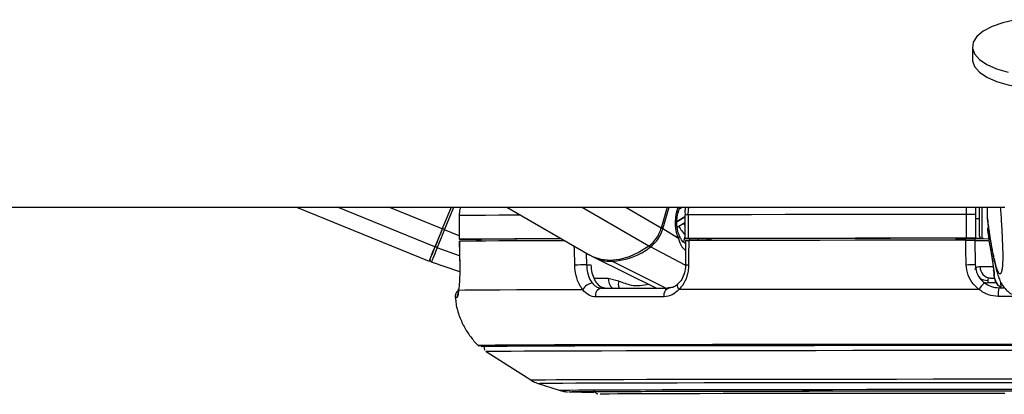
# Model space of a CAD drawing. Header units: millimetres. Extents: x 2436 to 18395, y 146 to 15846.
# Tile 40 of 45: x 14635 to 14884, y 5923 to 6018. Entities that reach past the tile are written whole.
import ezdxf

# ---------------------------------------------------------------- set-up
doc = ezdxf.new("R2010")
doc.units = ezdxf.units.MM
doc.header["$LTSCALE"] = 2

msp = doc.modelspace()

# ---------------------------------------------------------------- linework, layer by layer
at = {"color": 7, "linetype": 'Continuous', "lineweight": 25}
for p, q in [((14876.31, 6010.78), (14876.31, 6007.57)), ((12429.36, 5970.28), (14884.49, 5970.28)), ((14705.28, 5970.28), (14738.86, 5956.57)), ((14744.45, 5970.28), (14742.2, 5964.77)), ((14744.45, 5970.28), (14742.2, 5964.77)), ((14746.46, 5968.13), (14746.46, 5962.13)), ((14746.46, 5968.13), (14746.48, 5968.13)), ((14746.48, 5968.13), (14746.48, 5962.13)), ((14758.5, 5970.28), (14779.54, 5958.1)), ((14799.12, 5970.28), (14797.59, 5964.98)), ((14801.87, 5968.88), (14802.27, 5970.28)), ((14803.56, 5968.32), (14803.56, 5962.32)), ((14803.56, 5968.32), (14803.56, 5968.32)), ((14804.35, 5968.32), (14804.35, 5962.32)), ((14874.84, 5962.38), (14874.84, 5968.38)), ((14877.11, 5970.28), (14877.11, 5968.38)), ((14877.11, 5968.38), (14877.11, 5962.38)), ((14878.11, 5962.91), (14878.11, 5970.27)), ((14880.11, 5967.39), (14880.11, 5970.28)), ((14801.62, 5965.22), (14803.56, 5966.37)), ((14877.11, 5967.34), (14878.11, 5967.34)), ((14880.11, 5967.39), (14880.11, 5967.38)), ((14880.11, 5967.38), (14880.18, 5966.58)), ((14801.92, 5962.32), (14797.98, 5964.74)), ((14880.19, 5964.1), (14880.57, 5961.37)), ((14746.5, 5961.63), (14746.59, 5955.46)), ((14746.52, 5961.63), (14746.51, 5961.63)), ((14748.46, 5962.12), (14751.94, 5962.12)), ((14751.95, 5961.63), (14750.66, 5961.63)), ((14751.94, 5962.13), (14751.95, 5961.67)), ((14803.73, 5961.82), (14803.72, 5955.68)), ((14804.14, 5962.32), (14810.14, 5962.31)), ((14810.14, 5962.32), (14810.14, 5961.83)), ((14872.11, 5962.37), (14872.11, 5961.88)), ((14872.11, 5962.35), (14877.11, 5962.35)), ((14876.89, 5962.35), (14876.9, 5961.85)), ((14877.11, 5962.33), (14876.89, 5962.33)), ((14876.9, 5961.88), (14877, 5955.77)), ((14877.11, 5962.35), (14877.11, 5962.38)), ((14877.11, 5962.35), (14877.11, 5962.33)), ((14877.11, 5962.31), (14877.11, 5962.33)), ((14878.67, 5962.31), (14880.45, 5962.22)), ((14880.9, 5959.53), (14881.1, 5958.21)), ((14881.1, 5958.21), (14881.71, 5954.17)), ((14746.61, 5953.88), (14739.46, 5956.37)), ((14778.7, 5955.66), (14779.8, 5955.66)), ((14780.53, 5957.58), (14796.4, 5949.8)), ((14803.72, 5955.68), (14803.72, 5955.68)), ((14746.6, 5955.45), (14746.59, 5955.46)), ((14881.67, 5954.16), (14881.67, 5954.21)), ((14784.18, 5952.3), (14786.81, 5951.66)), ((14880.17, 5951.75), (14880.24, 5951.16)), ((14880.91, 5952.3), (14881.93, 5952.3)), ((14883, 5949.88), (14884.25, 5949.88)), ((14753.26, 5933.81), (14764.57, 5926.58)), ((14766.41, 5925.71), (14771.74, 5923.98)), ((14782.09, 5922.96), (14782.14, 5922.96))]:
    msp.add_line(p, q, dxfattribs=at)
at = {"color": 8, "linetype": 'Continuous', "lineweight": 25}
for p, q in [((14740.34, 5960.21), (14715.67, 5970.28)), ((14742.2, 5964.77), (14728.71, 5970.28)), ((14742.78, 5964.54), (14745.13, 5970.28)), ((14794.46, 5960.42), (14777.43, 5970.28)), ((14797.59, 5964.98), (14788.44, 5970.28)), ((14797.98, 5964.74), (14799.58, 5970.28)), ((14801.8, 5970.28), (14801.51, 5969.3)), ((14803.07, 5970.28), (14802.1, 5969.71)), ((14874.84, 5968.38), (14874.84, 5970.28)), ((14878.67, 5970.24), (14878.67, 5962.31)), ((14801.57, 5966.73), (14803.56, 5967.91)), ((14803.56, 5967.71), (14801.57, 5966.53)), ((14746.46, 5963.03), (14742.78, 5964.54)), ((14748.69, 5962.12), (14748.69, 5962.12)), ((14803.56, 5962.77), (14803.17, 5961.45)), ((14803.75, 5960.97), (14803.62, 5961.07)), ((14804.71, 5961.82), (14804.86, 5962.32)), ((14806.98, 5962.31), (14806.84, 5961.83)), ((14809.42, 5961.83), (14809.47, 5961.99)), ((14809.59, 5961.92), (14809.56, 5961.83)), ((14746.55, 5957.98), (14740.93, 5960)), ((14778.63, 5958.62), (14778.7, 5955.66)), ((14803.67, 5955.57), (14794.86, 5960.2)), ((14798.75, 5949.81), (14785.05, 5956.58)), ((14780.56, 5952.31), (14784.18, 5952.3)), ((14882.38, 5951.16), (14880.24, 5951.16)), ((14883.61, 5949.88), (14883.49, 5951.27)), ((14752, 5934.99), (14752, 5934.99)), ((14752.18, 5934.99), (14752.18, 5934.99)), ((14782.1, 5922.97), (14782.09, 5922.96))]:
    msp.add_line(p, q, dxfattribs=at)
at = {"color": 7, "linetype": 'Continuous', "lineweight": 25, "flags": 128}
for points in [[(14887.18, 6017.62), (14884.01, 6016.87), (14881.26, 6015.88), (14879.05, 6014.7), (14877.45, 6013.37), (14876.53, 6011.94), (14876.32, 6010.46), (14876.84, 6009)], [(14876.84, 6009), (14878.06, 6007.6), (14879.93, 6006.33), (14882.39, 6005.23), (14885.33, 6004.34)], [(14876.31, 6007.57), (14876.32, 6007.25), (14876.84, 6005.79)], [(14876.84, 6005.79), (14878.06, 6004.4), (14879.93, 6003.12), (14882.39, 6002.02), (14885.33, 6001.13), (14888.65, 6000.49), (14892.22, 6000.12), (14895.9, 6000.04), (14899.55, 6000.25), (14903.03, 6000.74), (14906.2, 6001.49), (14908.95, 6002.47), (14911.17, 6003.65), (14912.76, 6004.99), (14913.68, 6006.42), (14913.91, 6007.57)], [(14874.84, 5968.38), (14865.33, 5968.38), (14855.95, 5968.37), (14846.72, 5968.37), (14837.7, 5968.36), (14828.92, 5968.35), (14820.41, 5968.34), (14812.21, 5968.33), (14804.35, 5968.32)], [(14742.2, 5964.77), (14741.93, 5964.11), (14741.66, 5963.45), (14741.4, 5962.81), (14741.15, 5962.2), (14740.92, 5961.63), (14740.7, 5961.1), (14740.51, 5960.63), (14740.34, 5960.21)], [(14742.2, 5964.77), (14741.95, 5964.18), (14741.71, 5963.59), (14741.48, 5963.02), (14741.26, 5962.47), (14741.05, 5961.96), (14740.86, 5961.49), (14740.68, 5961.06), (14740.53, 5960.69)], [(14740.93, 5960), (14741.1, 5960.41), (14741.29, 5960.88), (14741.51, 5961.41), (14741.74, 5961.98), (14741.99, 5962.58), (14742.25, 5963.22), (14742.51, 5963.87), (14742.78, 5964.54)], [(14739.1, 5957.16), (14739.13, 5957.22), (14739.19, 5957.39), (14739.31, 5957.68), (14739.47, 5958.07), (14739.67, 5958.57), (14739.92, 5959.18), (14740.21, 5959.88), (14740.53, 5960.69)], [(14746.48, 5962.13), (14746.47, 5962.13), (14746.55, 5962.13), (14746.71, 5962.13), (14746.96, 5962.13), (14747.27, 5962.12), (14747.64, 5962.12), (14748.04, 5962.12), (14748.46, 5962.12)], [(14772.35, 5962.26), (14770.1, 5962.25), (14765.03, 5962.24), (14760.5, 5962.22), (14756.52, 5962.2), (14753.12, 5962.18), (14750.31, 5962.17), (14748.09, 5962.15), (14746.48, 5962.13)], [(14773.21, 5961.76), (14770.01, 5961.75), (14764.97, 5961.73), (14760.47, 5961.72), (14756.52, 5961.7), (14753.14, 5961.68), (14750.34, 5961.67), (14748.12, 5961.65), (14746.51, 5961.63)], [(14746.51, 5961.63), (14746.57, 5957.63), (14746.6, 5955.45)], [(14772.38, 5962.24), (14768.52, 5962.23), (14764.61, 5962.21), (14761.14, 5962.2), (14758.14, 5962.18), (14755.59, 5962.17), (14753.53, 5962.15), (14751.94, 5962.13)], [(14804.35, 5962.32), (14804.04, 5962.32), (14803.8, 5962.32), (14803.63, 5962.32), (14803.56, 5962.32), (14803.58, 5962.32), (14803.68, 5962.32), (14803.87, 5962.32), (14804.14, 5962.32)], [(14874.84, 5962.38), (14865.33, 5962.38), (14855.95, 5962.37), (14846.72, 5962.37), (14837.7, 5962.36), (14828.92, 5962.35), (14820.41, 5962.34), (14812.21, 5962.33), (14804.35, 5962.32)], [(14804.52, 5961.82), (14804.51, 5957.82), (14804.51, 5955.65)], [(14874.62, 5961.88), (14865.17, 5961.88), (14855.84, 5961.87), (14846.67, 5961.87), (14837.7, 5961.86), (14828.97, 5961.85), (14820.5, 5961.84), (14812.34, 5961.83), (14804.52, 5961.82)], [(14872.11, 5962.37), (14863.8, 5962.37), (14855.59, 5962.36), (14847.52, 5962.36), (14839.62, 5962.35), (14831.9, 5962.34), (14824.4, 5962.34), (14817.13, 5962.33), (14810.14, 5962.32)], [(14874.73, 5955.71), (14874.66, 5959.7), (14874.62, 5961.88)], [(14879.14, 5962.29), (14877.41, 5962.29), (14876.89, 5962.29)], [(14740.34, 5960.21), (14739.7, 5958.65), (14739.24, 5957.51), (14738.96, 5956.81), (14738.86, 5956.57), (14738.96, 5956.8), (14739.02, 5956.95)], [(14740.93, 5960), (14740.6, 5959.17), (14740.3, 5958.44), (14740.05, 5957.82), (14739.84, 5957.3), (14739.67, 5956.9), (14739.56, 5956.6), (14739.48, 5956.43), (14739.46, 5956.37)], [(14794.46, 5960.42), (14792, 5958.86), (14789.5, 5957.72), (14787.02, 5957.03), (14784.63, 5956.79), (14782.36, 5957.02), (14780.29, 5957.71), (14779.54, 5958.1)], [(14746.31, 5949.22), (14746.32, 5949.55), (14746.32, 5949.58)], [(14777.74, 5949.37), (14771.57, 5949.35), (14765.99, 5949.34), (14761.03, 5949.32), (14756.72, 5949.3), (14753.08, 5949.28), (14750.12, 5949.26), (14747.86, 5949.24), (14746.31, 5949.22)], [(14782.47, 5949.78), (14784.46, 5949.78), (14786.48, 5949.78), (14788.56, 5949.79), (14790.68, 5949.79), (14792.84, 5949.8), (14795.05, 5949.8), (14797.3, 5949.81), (14799.59, 5949.81)], [(14798.3, 5947.6), (14798.3, 5948.02), (14798.36, 5948.43), (14798.47, 5948.81), (14798.63, 5949.15), (14798.83, 5949.43), (14799.06, 5949.64), (14799.32, 5949.77), (14799.59, 5949.81)], [(14877.93, 5949.48), (14867.64, 5949.48), (14857.49, 5949.47), (14847.53, 5949.47), (14837.79, 5949.46), (14828.32, 5949.45), (14819.18, 5949.44), (14810.41, 5949.43), (14802.04, 5949.42)], [(14798.3, 5947.6), (14795.98, 5947.59), (14793.7, 5947.59), (14791.47, 5947.58), (14789.27, 5947.58), (14787.13, 5947.58), (14785.02, 5947.57), (14782.97, 5947.57), (14780.96, 5947.56)], [(14893.97, 5935.56), (14885.07, 5935.56), (14875.09, 5935.55), (14865.21, 5935.55), (14855.47, 5935.55), (14845.92, 5935.54), (14836.61, 5935.53), (14827.59, 5935.52), (14818.9, 5935.51), (14810.58, 5935.5), (14802.67, 5935.49), (14795.21, 5935.48), (14788.24, 5935.46), (14781.78, 5935.45), (14775.88, 5935.43), (14770.56, 5935.42), (14765.85, 5935.4), (14761.77, 5935.38), (14758.34, 5935.36), (14755.57, 5935.34), (14753.48, 5935.32), (14752.09, 5935.31), (14751.46, 5935.29)], [(14895.11, 5935.27), (14885.01, 5935.27), (14874.97, 5935.27), (14865.02, 5935.26), (14855.23, 5935.26), (14845.63, 5935.25), (14836.28, 5935.24), (14827.23, 5935.24), (14818.51, 5935.23), (14810.17, 5935.21), (14802.26, 5935.2), (14794.81, 5935.19), (14787.86, 5935.17), (14781.44, 5935.16), (14775.59, 5935.14), (14770.34, 5935.13), (14765.7, 5935.11), (14761.72, 5935.09), (14758.39, 5935.07), (14755.75, 5935.05), (14753.8, 5935.03), (14752.56, 5935.01), (14752.02, 5934.99), (14752, 5934.99)], [(14895.11, 5935.27), (14885.02, 5935.27), (14874.99, 5935.27), (14865.06, 5935.26), (14855.28, 5935.26), (14845.7, 5935.25), (14836.36, 5935.24), (14827.31, 5935.24), (14818.61, 5935.23), (14810.28, 5935.21), (14802.38, 5935.2), (14794.94, 5935.19), (14788, 5935.17), (14781.59, 5935.16), (14775.74, 5935.14), (14770.5, 5935.13), (14765.87, 5935.11), (14761.88, 5935.09), (14758.57, 5935.07), (14755.93, 5935.05), (14753.98, 5935.03), (14752.74, 5935.01), (14752.2, 5934.99), (14752.18, 5934.99)], [(14753.26, 5933.81), (14753.28, 5933.82), (14753.81, 5933.83), (14755.05, 5933.85), (14756.98, 5933.87), (14759.6, 5933.89), (14762.89, 5933.91), (14766.85, 5933.93), (14771.44, 5933.95), (14776.65, 5933.96), (14782.45, 5933.98), (14788.81, 5933.99), (14795.7, 5934.01), (14803.08, 5934.02), (14810.92, 5934.03), (14819.19, 5934.05), (14827.83, 5934.06), (14836.8, 5934.06), (14846.07, 5934.07), (14855.58, 5934.08), (14865.29, 5934.08), (14875.14, 5934.09), (14885.1, 5934.09), (14895.11, 5934.09)], [(14774.23, 5923.59), (14774.29, 5923.6), (14775, 5923.62), (14776.42, 5923.63), (14778.53, 5923.65), (14781.32, 5923.67), (14784.78, 5923.69), (14788.89, 5923.7), (14793.63, 5923.72), (14798.95, 5923.73), (14804.85, 5923.75), (14811.27, 5923.76), (14818.18, 5923.77), (14825.55, 5923.78), (14833.32, 5923.79), (14841.46, 5923.8), (14849.91, 5923.81), (14858.63, 5923.81), (14867.56, 5923.82), (14876.65, 5923.82), (14885.85, 5923.83), (14895.11, 5923.83)], [(14780.11, 5923.59), (14780.11, 5923.59), (14780.46, 5923.61), (14781.52, 5923.62), (14783.28, 5923.64), (14785.73, 5923.66), (14788.86, 5923.68), (14792.64, 5923.69), (14797.05, 5923.71), (14802.07, 5923.72), (14807.66, 5923.74), (14813.79, 5923.75), (14820.42, 5923.76), (14827.51, 5923.77), (14835.02, 5923.78), (14842.9, 5923.79), (14851.1, 5923.8), (14859.57, 5923.8), (14868.26, 5923.81), (14877.12, 5923.81), (14886.08, 5923.81), (14895.11, 5923.81)], [(14884.51, 5923.18), (14875.6, 5923.18), (14866.82, 5923.18), (14858.22, 5923.17), (14849.85, 5923.17), (14841.76, 5923.16), (14834.02, 5923.15), (14826.66, 5923.14), (14819.73, 5923.13), (14813.28, 5923.12), (14807.34, 5923.1), (14801.96, 5923.09), (14797.17, 5923.07), (14793, 5923.06), (14789.47, 5923.04), (14786.62, 5923.03), (14784.44, 5923.01), (14782.97, 5922.99), (14782.21, 5922.97), (14782.1, 5922.97)]]:
    msp.add_lwpolyline(points, dxfattribs=at)
at = {"color": 8, "linetype": 'Continuous', "lineweight": 25, "flags": 128}
for points in [[(14762.05, 5968.22), (14760.5, 5968.22), (14756.52, 5968.2), (14753.12, 5968.18), (14750.31, 5968.17), (14748.09, 5968.15), (14746.48, 5968.13)], [(14801.51, 5969.3), (14801.67, 5969.19), (14801.79, 5969.08), (14801.85, 5968.98), (14801.87, 5968.9), (14801.86, 5968.88)], [(14801.92, 5962.32), (14802.07, 5962.48), (14802.17, 5962.65), (14802.22, 5962.8), (14802.22, 5962.94), (14802.2, 5963)], [(14809.47, 5961.99), (14809.53, 5962.17), (14809.6, 5962.31)], [(14775.69, 5955.59), (14775.6, 5959.59), (14775.58, 5960.39)], [(14878.21, 5955.25), (14879.1, 5955.25), (14880.2, 5955.24), (14881.49, 5955.24), (14881.5, 5955.24)], [(14881.77, 5953.82), (14881.67, 5954.16), (14881.67, 5954.16)], [(14802.04, 5949.42), (14801.87, 5949.75), (14801.76, 5950.06), (14801.71, 5950.35), (14801.73, 5950.6), (14801.82, 5950.8), (14801.9, 5950.9)], [(14879.17, 5951.26), (14879.63, 5951.18), (14880.24, 5951.16)], [(14887.94, 5947.67), (14885.9, 5947.67), (14882.84, 5947.66)], [(14751.46, 5935.29), (14751.39, 5935.29), (14751.3, 5935.28)], [(14764.57, 5926.58), (14764.59, 5926.58), (14765.13, 5926.6), (14766.37, 5926.62), (14768.32, 5926.64), (14770.96, 5926.66), (14774.28, 5926.68), (14778.25, 5926.69), (14782.87, 5926.71), (14788.1, 5926.73), (14793.91, 5926.74), (14800.28, 5926.76), (14807.16, 5926.77), (14814.53, 5926.78), (14822.33, 5926.79), (14830.54, 5926.8), (14839.09, 5926.81), (14847.95, 5926.82), (14857.07, 5926.82), (14866.39, 5926.83), (14875.88, 5926.83), (14885.47, 5926.83), (14895.11, 5926.84)], [(14766.41, 5925.71), (14766.43, 5925.72), (14766.96, 5925.73), (14768.18, 5925.75), (14770.1, 5925.77), (14772.71, 5925.79), (14775.98, 5925.81), (14779.9, 5925.82), (14784.45, 5925.84), (14789.61, 5925.86), (14795.34, 5925.87), (14801.62, 5925.88), (14808.4, 5925.9), (14815.66, 5925.91), (14823.36, 5925.92), (14831.44, 5925.93), (14839.88, 5925.94), (14848.61, 5925.95), (14857.6, 5925.95), (14866.8, 5925.96), (14876.15, 5925.96), (14885.6, 5925.96), (14895.11, 5925.96)], [(14771.74, 5923.98), (14771.93, 5923.99), (14772.81, 5924.01), (14774.4, 5924.03), (14776.67, 5924.05), (14779.62, 5924.07), (14783.24, 5924.08), (14787.49, 5924.1), (14792.36, 5924.11), (14797.82, 5924.13), (14803.84, 5924.14), (14810.38, 5924.16), (14817.4, 5924.17), (14824.87, 5924.18), (14832.75, 5924.19), (14840.98, 5924.2), (14849.52, 5924.21), (14858.32, 5924.21), (14867.33, 5924.22), (14876.5, 5924.22), (14885.78, 5924.22), (14895.11, 5924.22)], [(14774.3, 5923.58), (14774.29, 5923.58), (14774.23, 5923.59)]]:
    msp.add_lwpolyline(points, dxfattribs=at)
at = {"color": 8, "linetype": 'Continuous', "lineweight": 25}
for centre, radius, start, end in [((14804.21, 5903.8), 64.53, 89.8758, 90.5772), ((14813.23, 5971.75), 11.51, 209.1334, 212.7495), ((14797.12, 5963.23), 1.74, 60.2494, 74.9253), ((14811.89, 5970.99), 11.34, 209.2953, 223.5523), ((14811.02, 5961.51), 1.49, 147.8956, 163.9922), ((14795.39, 5961.1), 1.04, 216.1894, 239.6978), ((14785.27, 5957), 0.474, 205.7584, 241.701), ((14804.33, 5960.54), 4.89, 262.8268, 272.109), ((14787.48, 5952.18), 3.29, 177.862, 226.7217), ((14789.68, 5950.87), 2.97, 164.4673, 201.3355), ((14880.01, 5954.88), 3.14, 234.0567, 272.9556), ((14747.93, 5947.61), 2.01, 154.4968, 186.2), ((14745.82, 5944.55), 2.85, 87.6706, 97.8142)]:
    msp.add_arc(centre, radius, start, end, dxfattribs=at)
at = {"color": 7, "linetype": 'Continuous', "lineweight": 25}
for centre, radius, start, end in [((14875.45, 5666.92), 301.46, 89.6862, 90.1177), ((14709.3, 5882.93), 88.21, 67.6912, 68.101), ((14789.2, 5967.39), 8.73, 307.0173, 343.9808), ((14789.64, 5967.13), 8.68, 307.0173, 343.9808), ((14885.31, 5965.05), 5.21, 180.0884, 205.916), ((14885.33, 5964.82), 5.2, 186.6434, 206.2147), ((14741.07, 5960.54), 0.56, 164.3553, 255.4665), ((14754.72, 5966.32), 5.47, 230.0361, 238.9599), ((14813.28, 5968.44), 7.49, 239.3906, 240.4533), ((14875.45, 5660.92), 301.46, 89.6862, 90.1177), ((14880.03, 6244.8), 283.01, 269.3647, 270.096), ((14878.73, 6069.59), 107.29, 269.1313, 270.0689), ((14878.71, 5962.91), 0.6, 180, 267), ((14784.27, 5973.8), 17.24, 272.5828, 307.9177), ((14739.66, 5956.93), 0.6, 157.7973, 250.7974), ((14787.65, 5507.74), 448.02, 91.1452, 91.5299), ((14784.9, 5966.6), 10.02, 242.8001, 270.8272), ((14874.57, 6000.36), 44.65, 270.2044, 273.1204), ((14881.07, 5955.15), 2.85, 178.0781, 266.9756), ((14780.28, 5948.21), 2.79, 92.3191, 155.3789), ((14883.72, 5945.78), 6.88, 129.312, 147.4654), ((14782.78, 5947.94), 1.87, 99.5901, 191.5953), ((14889.9, 5948.26), 7.09, 166.7818, 184.7942), ((14752.6, 5956.73), 21.5, 266.5252, 270.3453), ((14781.1, 6266.79), 343.28, 268.8652, 269.9247)]:
    msp.add_arc(centre, radius, start, end, dxfattribs=at)
msp.add_ellipse((14806.07, 5966.5), major_axis=(0.18, 7.38), ratio=0.672592, start_param=1.197828, end_param=2.188494, dxfattribs=at)
for points, knots in [([(14746.8, 5970.28), (14746.67, 5969.85), (14746.47, 5969.15), (14746.48, 5968.41), (14746.48, 5968.13)], [0, 0, 0, 0, 0.610027, 1, 1, 1, 1]), ([(14802.2, 5963), (14802.09, 5963.26), (14801.78, 5964.03), (14801.5, 5965.57), (14801.51, 5967.36), (14801.76, 5968.42), (14801.87, 5968.88)], [0, 0, 0, 0, 0.152867, 0.45733, 0.763708, 1, 1, 1, 1]), ([(14803.68, 5970.25), (14803.65, 5970.04), (14803.54, 5969.4), (14803.59, 5968.75), (14803.61, 5968.32)], [0, 0, 0, 0, 0.3355916, 1, 1, 1, 1]), ([(14883.35, 5970.28), (14883.4, 5969.61), (14883.5, 5968.25), (14883.64, 5966.06), (14883.76, 5963.97), (14883.85, 5962.03), (14883.91, 5960.61), (14883.95, 5959.46), (14883.97, 5958.71), (14883.98, 5958.06), (14883.98, 5957.56), (14883.97, 5957.07), (14883.96, 5956.61), (14883.94, 5956.13), (14883.91, 5955.75), (14883.9, 5955.54), (14883.89, 5955.47)], [0, 0, 0, 0, 0.147748, 0.30116, 0.455859, 0.556216, 0.658236, 0.70511, 0.752897, 0.784056, 0.816272, 0.84276, 0.882043, 0.92229, 0.970547, 1, 1, 1, 1]), ([(14880.16, 5966.58), (14880.24, 5966.01), (14880.54, 5963.86), (14881.07, 5960.6), (14881.76, 5956.86), (14882.36, 5954.26), (14882.94, 5952.43), (14883.45, 5951.25), (14884.06, 5950.22), (14884.92, 5949.23), (14885.87, 5948.41), (14886.67, 5948.11), (14886.95, 5948)], [0, 0, 0, 0, 0.072522, 0.274841, 0.467552, 0.672777, 0.776452, 0.860319, 0.910754, 0.945871, 0.981097, 1, 1, 1, 1]), ([(14803.65, 5961.12), (14803.51, 5961.19), (14803.12, 5961.38), (14802.66, 5962.02), (14802.33, 5962.75), (14802.21, 5963.04)], [0, 0, 0, 0, 0.259306, 0.707413, 1, 1, 1, 1]), ([(14801.92, 5962.32), (14802.16, 5961.57), (14802.59, 5960.24), (14803.43, 5959.52), (14803.79, 5959.2)], [0, 0, 0, 0, 0.566074, 1, 1, 1, 1]), ([(14803.75, 5961.82), (14803.75, 5961.82), (14803.75, 5961.82), (14804.01, 5961.82), (14804.34, 5961.82), (14804.52, 5961.82)], [0, 0, 0, 0, 0.2475272, 0.6125936, 1, 1, 1, 1]), ([(14874.62, 5961.88), (14874.85, 5961.88), (14875.3, 5961.88), (14875.94, 5961.88), (14876.46, 5961.88), (14876.82, 5961.88), (14876.87, 5961.88), (14876.9, 5961.88)], [0, 0, 0, 0, 0.197556, 0.39511, 0.592696, 0.790302, 1, 1, 1, 1]), ([(14880.57, 5961.37), (14880.57, 5961.34), (14880.61, 5960.94), (14880.74, 5960.38), (14880.88, 5959.69), (14880.93, 5959.41), (14880.96, 5959.26)], [0, 0, 0, 0, 0.025098, 0.4145871, 0.7025992, 1, 1, 1, 1]), ([(14880.96, 5959.26), (14881.09, 5958.37), (14881.36, 5956.56), (14881.63, 5954.74), (14881.77, 5953.82)], [0, 0, 0, 0, 0.493257, 1, 1, 1, 1]), ([(14777.74, 5949.37), (14777.44, 5949.78), (14776.72, 5950.77), (14775.92, 5952.92), (14775.77, 5954.7), (14775.69, 5955.59)], [0, 0, 0, 0, 0.260354, 0.63069, 1, 1, 1, 1]), ([(14778.7, 5955.66), (14778.76, 5955), (14778.87, 5953.66), (14779.44, 5952.05), (14779.95, 5951.3), (14780.17, 5951)], [0, 0, 0, 0, 0.370015, 0.740315, 1, 1, 1, 1]), ([(14779.8, 5955.66), (14779.85, 5954.99), (14779.97, 5953.65), (14780.64, 5951.88), (14781.62, 5950.55), (14782.69, 5949.87), (14783.4, 5949.8), (14783.67, 5949.77)], [0, 0, 0, 0, 0.215288, 0.430555, 0.64649, 0.863795, 1, 1, 1, 1]), ([(14803.66, 5955.68), (14803.68, 5955.46), (14803.73, 5954.59), (14803.34, 5953.16), (14802.68, 5951.72), (14802.09, 5951.16), (14801.86, 5950.93)], [0, 0, 0, 0, 0.1173493, 0.4495231, 0.7799158, 1, 1, 1, 1]), ([(14804.51, 5955.65), (14804.48, 5955.12), (14804.41, 5953.69), (14803.68, 5951.48), (14802.69, 5950.06), (14802.08, 5949.46), (14802.04, 5949.42)], [0, 0, 0, 0, 0.2204933, 0.593656, 0.9703484, 1, 1, 1, 1]), ([(14877.93, 5949.48), (14877.45, 5949.89), (14876.31, 5950.88), (14875.05, 5953.03), (14874.84, 5954.82), (14874.73, 5955.71)], [0, 0, 0, 0, 0.260354, 0.63069, 1, 1, 1, 1]), ([(14877, 5955.77), (14877.08, 5955.1), (14877.24, 5953.77), (14878.17, 5952.16), (14879.02, 5951.41), (14879.37, 5951.1)], [0, 0, 0, 0, 0.370015, 0.740315, 1, 1, 1, 1]), ([(14746.6, 5955.45), (14746.61, 5954.92), (14746.62, 5953.49), (14746.53, 5951.29), (14746.4, 5949.86), (14746.32, 5949.27), (14746.31, 5949.22)], [0, 0, 0, 0, 0.220493, 0.593656, 0.970348, 1, 1, 1, 1]), ([(14877.02, 5954.49), (14877.05, 5954.68), (14877.13, 5955.14), (14877.81, 5955.21), (14878.21, 5955.25)], [0, 0, 0, 0, 0.416459, 1, 1, 1, 1]), ([(14881.66, 5954.2), (14881.67, 5954.12), (14881.72, 5953.8), (14881.7, 5953.62), (14881.71, 5953.4), (14881.7, 5953.26), (14881.72, 5953.1), (14881.72, 5953.07)], [0, 0, 0, 0, 0.169259, 0.639403, 0.846329, 0.971411, 1, 1, 1, 1]), ([(14881.72, 5953.13), (14881.76, 5952.86), (14881.84, 5952.26), (14882.21, 5951.36), (14882.79, 5950.49), (14883.35, 5950.05), (14883.62, 5949.84)], [0, 0, 0, 0, 0.209596, 0.458257, 0.738167, 1, 1, 1, 1]), ([(14883.6, 5949.85), (14883.47, 5949.92), (14883.03, 5950.17), (14882.53, 5950.87), (14881.95, 5951.87), (14881.81, 5952.67), (14881.73, 5953.13)], [0, 0, 0, 0, 0.111369, 0.386811, 0.640769, 1, 1, 1, 1]), ([(14780.17, 5951), (14780.53, 5950.63), (14781.24, 5949.93), (14782.07, 5949.83), (14782.47, 5949.78)], [0, 0, 0, 0, 0.5194166, 1, 1, 1, 1]), ([(14801.87, 5950.93), (14801.77, 5950.81), (14801.33, 5950.31), (14800.43, 5949.86), (14799.67, 5949.84), (14799.24, 5949.83)], [0, 0, 0, 0, 0.12254, 0.50663, 1, 1, 1, 1]), ([(14879.37, 5951.1), (14879.95, 5950.74), (14881.06, 5950.03), (14882.37, 5949.93), (14883, 5949.88)], [0, 0, 0, 0, 0.5194166, 1, 1, 1, 1]), ([(14880.91, 5952.3), (14880.69, 5952.28), (14880.41, 5952.26), (14880.18, 5952.06), (14880.17, 5951.89), (14880.17, 5951.75)], [0, 0, 0, 0, 0.477795, 0.583752, 1, 1, 1, 1]), ([(14746.31, 5949.23), (14746.24, 5949.19), (14746, 5949.03), (14745.66, 5948.59), (14745.41, 5947.98), (14745.45, 5947.55), (14745.46, 5947.37)], [0, 0, 0, 0, 0.132885, 0.423845, 0.746543, 1, 1, 1, 1]), ([(14746.31, 5949.22), (14746.25, 5948.72), (14746.14, 5947.67), (14746.01, 5947.49), (14745.94, 5947.4)], [0, 0, 0, 0, 0.485349, 1, 1, 1, 1]), ([(14746.32, 5949.58), (14746.3, 5949.43), (14746.23, 5948.93), (14746.19, 5948.57), (14746.13, 5948.37), (14746.15, 5948.4), (14746.15, 5948.4)], [0, 0, 0, 0, 0.2054787, 0.7158412, 0.9994647, 1, 1, 1, 1]), ([(14780.96, 5947.56), (14780.4, 5947.64), (14779.22, 5947.8), (14778.25, 5948.83), (14777.74, 5949.37)], [0, 0, 0, 0, 0.475859, 1, 1, 1, 1]), ([(14802.04, 5949.42), (14801.49, 5948.91), (14800.37, 5947.87), (14799.01, 5947.69), (14798.3, 5947.6)], [0, 0, 0, 0, 0.4853495, 1, 1, 1, 1]), ([(14882.84, 5947.66), (14881.98, 5947.74), (14880.19, 5947.91), (14878.7, 5948.94), (14877.93, 5949.48)], [0, 0, 0, 0, 0.475859, 1, 1, 1, 1]), ([(14745.52, 5947.35), (14745.56, 5946.83), (14745.68, 5945.2), (14746.48, 5942.62), (14747.78, 5939.73), (14749.48, 5937.26), (14750.72, 5935.74), (14751.45, 5935.13), (14751.45, 5935.13)], [0, 0, 0, 0, 0.11193, 0.352111, 0.579341, 0.794789, 0.998794, 1, 1, 1, 1]), ([(14753.04, 5935.28), (14753, 5935.24), (14752.89, 5935.12), (14752.79, 5934.82), (14752.8, 5934.46), (14752.89, 5934.2), (14752.96, 5934.11), (14752.97, 5934.1)], [0, 0, 0, 0, 0.129296, 0.411961, 0.702151, 0.965889, 1, 1, 1, 1]), ([(14764.69, 5926.51), (14764.7, 5926.5), (14765.05, 5926.24), (14765.69, 5925.96), (14766.3, 5925.76), (14766.53, 5925.68)], [0, 0, 0, 0, 0.013147, 0.629238, 1, 1, 1, 1]), ([(14771.97, 5923.91), (14772.22, 5923.84), (14772.67, 5923.73), (14773.14, 5923.66), (14773.47, 5923.62), (14773.73, 5923.6), (14773.83, 5923.59), (14773.89, 5923.59)], [0, 0, 0, 0, 0.18338, 0.317596, 0.456167, 0.67381, 1, 1, 1, 1]), ([(14780.49, 5923.97), (14780.59, 5923.82), (14780.78, 5923.54), (14781.13, 5923.27), (14781.4, 5923.13), (14781.5, 5923.1), (14781.51, 5923.09)], [0, 0, 0, 0, 0.371226, 0.687161, 0.950157, 1, 1, 1, 1])]:
    msp.add_open_spline(points, degree=3, knots=knots, dxfattribs=at)
at = {"color": 8, "linetype": 'Continuous', "lineweight": 25}
for points, knots in [([(14803.59, 5970.28), (14803.62, 5970.28), (14803.65, 5970.28), (14803.68, 5970.26), (14803.68, 5970.25)], [0, 0, 0, 0, 0.925436, 1, 1, 1, 1]), ([(14804.54, 5970.28), (14804.46, 5969.91), (14804.34, 5969.27), (14804.34, 5968.61), (14804.35, 5968.32)], [0, 0, 0, 0, 0.570946, 1, 1, 1, 1]), ([(14883.89, 5955.47), (14883.88, 5955.41), (14883.86, 5955.08), (14883.8, 5954.64), (14883.72, 5954.17), (14883.62, 5953.81), (14883.52, 5953.55), (14883.4, 5953.4), (14883.27, 5953.35), (14883.11, 5953.41), (14882.9, 5953.67), (14882.62, 5954.29), (14882.3, 5955.29), (14881.97, 5956.56), (14881.68, 5957.89), (14881.42, 5959.18), (14881.16, 5960.58), (14880.85, 5962.37), (14880.5, 5964.59), (14880.24, 5966.46), (14880.11, 5967.39)], [0, 0, 0, 0, 0.005266, 0.032471, 0.058994, 0.085686, 0.119416, 0.153273, 0.18741, 0.22161, 0.287146, 0.352909, 0.445472, 0.538324, 0.603558, 0.668855, 0.734325, 0.799845, 0.899845, 1, 1, 1, 1]), ([(14751.31, 5961.67), (14751.28, 5961.69), (14751.08, 5961.79), (14750.95, 5961.97), (14750.83, 5962.12)], [0, 0, 0, 0, 0.166473, 1, 1, 1, 1]), ([(14808.9, 5962.31), (14809.02, 5962.25), (14809.23, 5962.14), (14809.39, 5962.04), (14809.47, 5961.99)], [0, 0, 0, 0, 0.546981, 1, 1, 1, 1]), ([(14881.77, 5953.82), (14881.79, 5953.64), (14881.84, 5953.26), (14881.79, 5953.06), (14881.74, 5953.01), (14881.73, 5953.05), (14881.72, 5953.07)], [0, 0, 0, 0, 0.317941, 0.644954, 0.83049, 1, 1, 1, 1]), ([(14786.81, 5951.66), (14787.88, 5951.21), (14790.38, 5950.13), (14792.98, 5950.53), (14794.47, 5950.75)], [0, 0, 0, 0, 0.425689, 1, 1, 1, 1])]:
    msp.add_open_spline(points, degree=3, knots=knots, dxfattribs=at)

doc.saveas('drawing.dxf')
